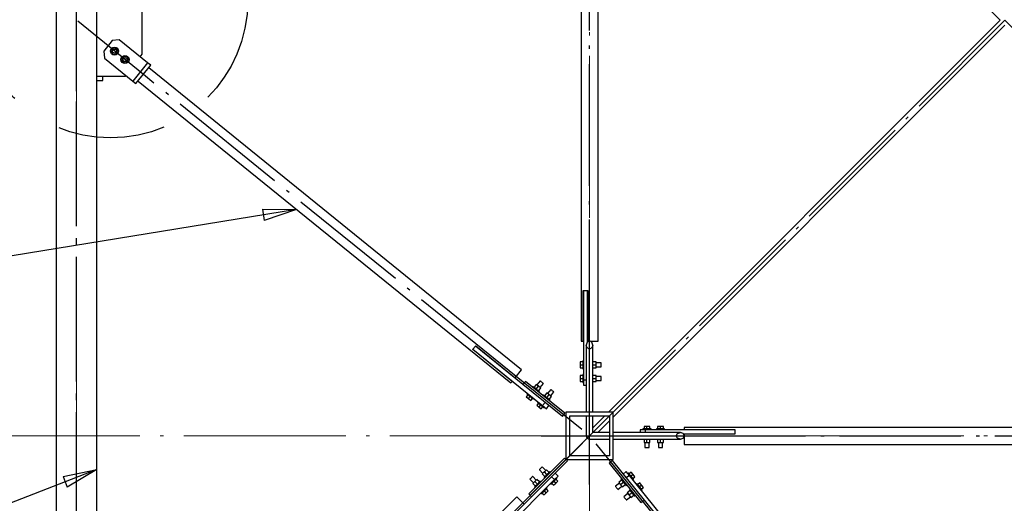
# Paper-space layout 'A0 Advance Steel' of a CAD drawing. Header units: millimetres. Extents: x 228 to 822, y 214 to 634.
# Tile 49 of 76: x 437 to 466, y 540 to 554. Entities that reach past the tile are written whole.
import ezdxf

# ---------------------------------------------------------------- set-up
doc = ezdxf.new("R2010")
doc.units = ezdxf.units.MM
doc.linetypes.add('ACAD_ISO04W100', pattern=[30, 24, -3, 0, -3])
doc.linetypes.add('HIDDEN2', pattern=[4.7625, 3.175, -1.5875])
doc.layers.get('0').update_dxf_attribs({"linetype": 'CONTINUOUS'})
for name, color, linetype in [('AS_Belki', 145, 'CONTINUOUS'), ('AS_Blachy', 30, 'CONTINUOUS'), ('AS_INS_ON', 7, 'CONTINUOUS'), ('AS_Sruby', 9, 'CONTINUOUS')]:
    doc.layers.add(name, color=color, linetype=linetype)

# ---------------------------------------------------------------- blocks, each defined once
blk = doc.blocks.new('324ewdsczxzxcz')
at = {"linetype": 'ACAD_ISO04W100', "lineweight": 5, "ltscale": 0.2}
for p, q in [((303.229, 244.968, -5394.472), (303.229, 340.131, -5394.472)), ((318.429, 244.968), (318.429, 340.131)), ((378.311, 281.218, -8093.957), (283.147, 281.218, -8093.957))]:
    blk.add_line(p, q, dxfattribs=at)

psp = doc.layouts.new('A0 Advance Steel')

# ---------------------------------------------------------------- linework, layer by layer
at = {"color": 0, "linetype": 'ByBlock', "lineweight": -2}
for p, q in [((444.479, 548.741), (445.492, 548.738)), ((444.479, 548.741), (444.532, 548.412)), ((445.492, 548.738), (444.532, 548.412)), ((438.579, 540.832), (439.571, 541.039)), ((439.571, 541.039), (438.699, 540.521)), ((438.579, 540.832), (438.699, 540.521))]:
    psp.add_line(p, q, dxfattribs=at)
at = {"color": 7}
for points in [[(445.492, 548.738), (410.095, 542.972), (395.147, 542.972)], [(439.571, 541.039), (412.126, 530.366), (395.236, 530.366)]]:
    psp.add_lwpolyline(points, dxfattribs=at)
at = {"layer": 'AS_Belki', "linetype": 'Continuous', "ltscale": 0.15}
for p, q in [((438.371, 578.736), (438.371, 529.936)), ((439.571, 529.936), (439.571, 578.736)), ((454.73, 565.936), (466.33, 554.336)), ((453.921, 563.836), (453.921, 544.836)), ((454.421, 544.836), (454.421, 563.836)), ((466.33, 554.336), (454.73, 542.736)), ((454.871, 542.595), (466.471, 554.195)), ((452.152, 543.992), (441.111, 552.927)), ((440.796, 552.538), (451.837, 543.603)), ((453.981, 546.336), (453.991, 546.336)), ((453.981, 544.836), (453.981, 546.336)), ((454.111, 546.336), (454.121, 546.336)), ((454.121, 546.336), (454.121, 544.836)), ((453.921, 544.836), (453.981, 544.836)), ((454.1, 544.812), (454.071, 544.726)), ((454.171, 544.848), (454.1, 544.812)), ((454.121, 544.836), (454.148, 544.836)), ((454.242, 544.812), (454.171, 544.848)), ((454.194, 544.836), (454.421, 544.836)), ((454.271, 544.726), (454.242, 544.812)), ((450.709, 544.593), (450.715, 544.601)), ((451.875, 543.65), (450.709, 544.593)), ((450.791, 544.695), (450.797, 544.702)), ((450.797, 544.702), (451.963, 543.759)), ((454.1, 544.639), (454.071, 544.726)), ((454.071, 544.726), (454.071, 542.736)), ((454.171, 544.603), (454.1, 544.639)), ((454.242, 544.639), (454.171, 544.603)), ((454.271, 544.726), (454.242, 544.639)), ((454.271, 542.736), (454.271, 544.726)), ((451.963, 543.759), (452.152, 543.992)), ((451.837, 543.603), (451.875, 543.65)), ((454.871, 542.736), (453.471, 542.736)), ((453.471, 542.736), (453.471, 541.336)), ((453.581, 542.626), (454.761, 542.626)), ((453.581, 541.446), (453.581, 542.626)), ((454.071, 542.626), (454.071, 542.036)), ((454.62, 542.626), (454.271, 542.278)), ((454.271, 542.136), (454.271, 542.626)), ((454.412, 542.136), (454.761, 542.485)), ((454.761, 542.626), (454.761, 541.446)), ((454.871, 541.336), (454.871, 542.736)), ((475.971, 542.286), (456.971, 542.286)), ((456.971, 542.286), (456.971, 542.226)), ((456.971, 542.226), (458.471, 542.226)), ((458.471, 542.226), (458.471, 542.216)), ((454.171, 541.936), (454.761, 541.936)), ((454.761, 542.136), (454.271, 542.136)), ((456.86, 542.136), (454.871, 542.136)), ((454.871, 541.936), (456.86, 541.936)), ((456.738, 542.036), (456.774, 542.107)), ((456.774, 541.966), (456.738, 542.036)), ((456.774, 542.107), (456.86, 542.136)), ((456.86, 541.936), (456.774, 541.966)), ((456.947, 542.107), (456.86, 542.136)), ((456.86, 541.936), (456.947, 541.966)), ((456.983, 542.036), (456.947, 542.107)), ((456.947, 541.966), (456.983, 542.036)), ((458.471, 542.086), (456.971, 542.086)), ((456.971, 542.086), (456.971, 542.059)), ((456.971, 542.013), (456.971, 541.786)), ((458.471, 542.096), (458.471, 542.086)), ((456.971, 541.786), (475.971, 541.786)), ((453.471, 541.336), (454.871, 541.336)), ((454.761, 541.446), (453.581, 541.446)), ((452.014, 540.233), (440.774, 528.993)), ((452.226, 540.021), (452.014, 540.233))]:
    psp.add_line(p, q, dxfattribs=at)
at = {"layer": 'AS_Belki', "color": 10, "linetype": 'ACAD_ISO04W100', "ltscale": 0.15}
for points in [[(438.971, 527.436), (438.971, 529.936), (438.971, 578.736), (438.971, 581.236)], [(480.539, 540.268), (478.771, 542.036), (454.171, 566.636), (452.403, 568.404)], [(452.403, 540.268), (454.171, 542.036), (478.771, 566.636), (480.539, 568.404)], [(454.171, 542.336), (454.171, 544.836), (454.171, 563.836), (454.171, 566.336)], [(453.938, 542.225), (451.994, 543.798), (440.953, 552.732), (439.01, 554.305)], [(438.971, 528.298), (438.971, 529.843), (438.971, 552.236), (438.971, 553.78)], [(454.171, 540.599), (454.171, 542.036), (454.171, 544.726), (454.171, 546.163)], [(452.733, 542.036), (454.171, 542.036), (456.86, 542.036), (458.298, 542.036)], [(454.171, 542.036), (454.171, 542.036), (454.171, 542.036), (454.171, 542.036)], [(454.471, 542.036), (456.971, 542.036), (475.971, 542.036), (478.471, 542.036)], [(439.183, 527.048), (440.951, 528.816), (452.191, 540.056), (453.959, 541.824)], [(454.36, 541.803), (455.932, 539.86), (464.867, 528.819), (466.44, 526.875)]]:
    psp.add_lwpolyline(points, dxfattribs=at)
at = {"layer": 'AS_Belki', "linetype": 'Continuous', "ltscale": 0.15, "extrusion": (-2.61493e-14, 0.57503, 0.818132)}
psp.add_arc((-454.171, -443.457, 311.687), 0.1, 0, 50.7123, dxfattribs=at)
at = {"layer": 'AS_Belki', "linetype": 'Continuous', "ltscale": 0.15, "extrusion": (0.57503, -1.83889e-14, 0.818132)}
psp.add_arc((542.036, -371.572, 261.162), 0.1, 129.2877, 180, dxfattribs=at)
at = {"layer": 'AS_Blachy', "linetype": 'Continuous', "ltscale": 0.15}
for p, q in [((440.921, 553.336), (440.921, 555.436)), ((440.03, 553.737), (439.778, 553.426)), ((440.241, 553.759), (440.03, 553.737)), ((441.08, 553.08), (440.241, 553.759)), ((439.778, 553.426), (439.8, 553.215)), ((440.86, 553.258), (440.921, 553.336)), ((439.8, 553.215), (440.64, 552.536)), ((441.08, 553.08), (440.64, 552.536)), ((440.733, 552.46), (441.173, 553.004)), ((441.173, 553.004), (441.08, 553.08)), ((439.571, 552.686), (440.421, 552.686)), ((440.421, 552.686), (440.434, 552.703)), ((440.64, 552.536), (440.733, 552.46)), ((453.991, 546.336), (454.111, 546.336)), ((453.991, 546.336), (453.991, 543.686)), ((454.111, 544.817), (454.111, 546.336)), ((450.715, 544.601), (450.791, 544.695)), ((450.715, 544.601), (452.736, 542.966)), ((452.198, 543.556), (450.791, 544.695)), ((452.273, 543.649), (452.198, 543.556)), ((453.439, 542.706), (452.273, 543.649)), ((454.071, 543.686), (453.991, 543.686)), ((453.991, 543.686), (453.991, 543.536)), ((453.364, 542.612), (452.198, 543.556)), ((453.991, 543.536), (454.071, 543.536)), ((452.736, 542.966), (452.775, 542.934)), ((452.775, 542.934), (452.851, 543.028)), ((452.775, 542.934), (452.892, 542.84)), ((452.892, 542.84), (452.967, 542.933)), ((453.364, 542.612), (453.439, 542.706)), ((455.821, 542.216), (455.671, 542.216)), ((455.671, 542.216), (455.671, 542.136)), ((458.471, 542.216), (455.821, 542.216)), ((455.821, 542.216), (455.821, 542.136)), ((458.471, 542.216), (458.471, 542.096)), ((456.952, 542.096), (458.471, 542.096)), ((453.429, 541.379), (452.368, 540.318)), ((453.513, 541.294), (453.429, 541.379)), ((453.513, 541.294), (452.453, 540.233)), ((454.84, 541.304), (454.747, 541.229)), ((454.747, 541.229), (455.691, 540.063)), ((454.84, 541.304), (455.784, 540.138)), ((453.132, 540.742), (453.047, 540.827)), ((453.096, 540.707), (453.132, 540.742)), ((453.132, 540.742), (453.238, 540.848)), ((453.238, 540.848), (453.153, 540.933)), ((455.255, 540.983), (455.161, 540.908)), ((455.349, 540.867), (455.255, 540.983)), ((455.349, 540.867), (455.256, 540.791)), ((457.016, 538.807), (455.349, 540.867)), ((451.258, 538.868), (453.096, 540.707)), ((452.453, 540.233), (451.173, 538.953)), ((452.368, 540.318), (452.453, 540.233)), ((455.691, 540.063), (455.784, 540.138)), ((455.784, 540.138), (456.923, 538.731))]:
    psp.add_line(p, q, dxfattribs=at)
at = {"layer": 'AS_INS_ON', "color": 7, "linetype": 'HIDDEN2'}
psp.add_circle((439.982, 554.918), 4.062, dxfattribs=at)
at = {"layer": 'AS_Sruby', "linetype": 'Continuous', "ltscale": 0.15}
for p, q in [((440.062, 553.518), (439.999, 553.44)), ((439.999, 553.44), (440.035, 553.346)), ((440.035, 553.346), (440.134, 553.331)), ((440.161, 553.502), (440.062, 553.518)), ((440.134, 553.331), (440.197, 553.408)), ((440.197, 553.408), (440.161, 553.502)), ((440.373, 553.266), (440.31, 553.188)), ((440.31, 553.188), (440.346, 553.095)), ((440.346, 553.095), (440.445, 553.079)), ((440.472, 553.25), (440.373, 553.266)), ((440.445, 553.079), (440.508, 553.157)), ((440.508, 553.157), (440.472, 553.25)), ((439.751, 552.654), (439.751, 552.687)), ((439.571, 552.549), (439.751, 552.549)), ((439.751, 552.609), (439.751, 552.654)), ((439.751, 552.574), (439.751, 552.609)), ((439.751, 552.553), (439.751, 552.574)), ((439.751, 552.549), (439.751, 552.553)), ((453.991, 544.256), (453.966, 544.256)), ((453.966, 544.256), (453.966, 544.254)), ((453.966, 544.254), (453.966, 544.247)), ((453.966, 544.247), (453.966, 544.236)), ((453.966, 544.236), (453.966, 544.221)), ((453.966, 544.223), (453.891, 544.223)), ((453.891, 544.223), (453.891, 544.136)), ((453.891, 544.136), (453.966, 544.136)), ((453.891, 544.136), (453.891, 544.05)), ((453.891, 544.05), (453.966, 544.05)), ((453.966, 544.221), (453.966, 544.203)), ((453.966, 544.203), (453.966, 544.182)), ((453.966, 544.182), (453.966, 544.16)), ((453.966, 544.16), (453.966, 544.136)), ((453.966, 544.136), (453.966, 544.113)), ((453.966, 544.113), (453.966, 544.09)), ((453.966, 544.09), (453.966, 544.07)), ((453.966, 544.07), (453.966, 544.051)), ((453.966, 544.051), (453.966, 544.036)), ((453.966, 544.036), (453.966, 544.025)), ((453.966, 544.025), (453.966, 544.019)), ((453.966, 544.019), (453.966, 544.016)), ((453.966, 544.016), (453.991, 544.016)), ((454.364, 544.223), (454.271, 544.223)), ((454.271, 544.136), (454.364, 544.136)), ((454.271, 544.05), (454.364, 544.05)), ((454.364, 544.136), (454.364, 544.223)), ((454.516, 544.196), (454.364, 544.196)), ((454.364, 544.05), (454.364, 544.136)), ((454.364, 544.076), (454.516, 544.076)), ((454.516, 544.192), (454.516, 544.196)), ((454.516, 544.179), (454.516, 544.192)), ((454.516, 544.159), (454.516, 544.179)), ((454.516, 544.136), (454.516, 544.159)), ((454.516, 544.113), (454.516, 544.136)), ((454.516, 544.094), (454.516, 544.113)), ((454.516, 544.081), (454.516, 544.094)), ((454.516, 544.076), (454.516, 544.081)), ((452.709, 543.663), (452.613, 543.545)), ((452.712, 543.66), (452.709, 543.663)), ((452.723, 543.652), (452.712, 543.66)), ((452.738, 543.64), (452.723, 543.652)), ((453.966, 543.823), (453.891, 543.823)), ((453.891, 543.823), (453.891, 543.736)), ((453.891, 543.736), (453.966, 543.736)), ((453.891, 543.736), (453.891, 543.65)), ((453.891, 543.65), (453.966, 543.65)), ((453.991, 543.856), (453.966, 543.856)), ((453.966, 543.856), (453.966, 543.854)), ((453.966, 543.854), (453.966, 543.847)), ((453.966, 543.847), (453.966, 543.836)), ((453.966, 543.836), (453.966, 543.821)), ((453.966, 543.821), (453.966, 543.803)), ((453.966, 543.803), (453.966, 543.782)), ((453.966, 543.782), (453.966, 543.76)), ((453.966, 543.76), (453.966, 543.736)), ((453.966, 543.736), (453.966, 543.713)), ((453.966, 543.713), (453.966, 543.69)), ((453.966, 543.69), (453.966, 543.67)), ((453.966, 543.67), (453.966, 543.651)), ((453.966, 543.651), (453.966, 543.636)), ((454.364, 543.823), (454.271, 543.823)), ((454.271, 543.736), (454.364, 543.736)), ((454.271, 543.65), (454.364, 543.65)), ((454.364, 543.736), (454.364, 543.823)), ((454.516, 543.796), (454.364, 543.796)), ((454.364, 543.65), (454.364, 543.736)), ((454.364, 543.676), (454.516, 543.676)), ((454.516, 543.792), (454.516, 543.796)), ((454.516, 543.779), (454.516, 543.792)), ((454.516, 543.759), (454.516, 543.779)), ((454.516, 543.736), (454.516, 543.759)), ((454.516, 543.713), (454.516, 543.736)), ((454.516, 543.694), (454.516, 543.713)), ((454.516, 543.681), (454.516, 543.694)), ((454.516, 543.676), (454.516, 543.681)), ((452.499, 543.499), (452.483, 543.479)), ((452.501, 543.497), (452.499, 543.499)), ((452.506, 543.493), (452.501, 543.497)), ((452.514, 543.486), (452.506, 543.493)), ((452.526, 543.477), (452.514, 543.486)), ((452.593, 543.562), (452.525, 543.478)), ((452.54, 543.465), (452.526, 543.477)), ((452.556, 543.452), (452.54, 543.465)), ((452.574, 543.438), (452.556, 543.452)), ((452.592, 543.423), (452.574, 543.438)), ((452.592, 543.423), (452.66, 543.507)), ((452.61, 543.409), (452.592, 543.423)), ((452.66, 543.507), (452.593, 543.562)), ((452.628, 543.394), (452.61, 543.409)), ((452.644, 543.381), (452.628, 543.394)), ((452.658, 543.37), (452.644, 543.381)), ((452.67, 543.361), (452.658, 543.37)), ((452.659, 543.369), (452.727, 543.453)), ((452.727, 543.453), (452.66, 543.507)), ((452.678, 543.354), (452.67, 543.361)), ((452.684, 543.349), (452.678, 543.354)), ((452.707, 543.47), (452.802, 543.588)), ((452.756, 543.625), (452.738, 543.64)), ((452.773, 543.611), (452.756, 543.625)), ((452.789, 543.599), (452.773, 543.611)), ((452.799, 543.591), (452.789, 543.599)), ((452.802, 543.588), (452.799, 543.591)), ((453.02, 543.412), (452.924, 543.293)), ((453.023, 543.409), (453.02, 543.412)), ((453.034, 543.401), (453.023, 543.409)), ((453.049, 543.388), (453.034, 543.401)), ((453.067, 543.374), (453.049, 543.388)), ((453.084, 543.359), (453.067, 543.374)), ((453.099, 543.347), (453.084, 543.359)), ((453.966, 543.636), (453.966, 543.625)), ((453.966, 543.625), (453.966, 543.619)), ((453.966, 543.619), (453.966, 543.616)), ((453.966, 543.616), (453.991, 543.616)), ((452.342, 543.252), (452.295, 543.194)), ((452.295, 543.194), (452.362, 543.14)), ((452.332, 543.293), (452.316, 543.273)), ((452.316, 543.273), (452.318, 543.272)), ((452.318, 543.272), (452.323, 543.268)), ((452.323, 543.268), (452.332, 543.261)), ((452.332, 543.261), (452.344, 543.251)), ((452.344, 543.251), (452.358, 543.24)), ((452.358, 543.24), (452.374, 543.227)), ((452.362, 543.14), (452.41, 543.198)), ((452.362, 543.14), (452.43, 543.085)), ((452.374, 543.227), (452.391, 543.213)), ((452.391, 543.213), (452.41, 543.198)), ((452.41, 543.198), (452.428, 543.183)), ((452.428, 543.183), (452.445, 543.169)), ((452.43, 543.085), (452.477, 543.143)), ((452.445, 543.169), (452.461, 543.156)), ((452.461, 543.156), (452.476, 543.145)), ((452.476, 543.145), (452.487, 543.135)), ((452.487, 543.135), (452.496, 543.128)), ((452.496, 543.128), (452.501, 543.124)), ((452.501, 543.124), (452.503, 543.122)), ((452.503, 543.122), (452.519, 543.142)), ((452.67, 543.328), (452.685, 543.348)), ((452.685, 543.348), (452.684, 543.349)), ((452.81, 543.247), (452.794, 543.228)), ((452.811, 543.246), (452.81, 543.247)), ((452.817, 543.241), (452.811, 543.246)), ((452.825, 543.234), (452.817, 543.241)), ((452.837, 543.225), (452.825, 543.234)), ((452.903, 543.31), (452.836, 543.226)), ((452.851, 543.214), (452.837, 543.225)), ((452.867, 543.201), (452.851, 543.214)), ((452.885, 543.186), (452.867, 543.201)), ((452.903, 543.172), (452.885, 543.186)), ((452.971, 543.256), (452.903, 543.31)), ((452.903, 543.172), (452.971, 543.256)), ((452.921, 543.157), (452.903, 543.172)), ((452.939, 543.143), (452.921, 543.157)), ((452.955, 543.13), (452.939, 543.143)), ((452.969, 543.118), (452.955, 543.13)), ((452.981, 543.109), (452.969, 543.118)), ((452.97, 543.117), (453.038, 543.201)), ((453.038, 543.201), (452.971, 543.256)), ((452.989, 543.102), (452.981, 543.109)), ((452.981, 543.077), (452.996, 543.096)), ((452.994, 543.098), (452.989, 543.102)), ((452.996, 543.096), (452.994, 543.098)), ((453.018, 543.218), (453.113, 543.336)), ((453.11, 543.339), (453.099, 543.347)), ((453.113, 543.336), (453.11, 543.339)), ((452.653, 543.001), (452.606, 542.943)), ((452.606, 542.943), (452.673, 542.888)), ((452.643, 543.041), (452.627, 543.022)), ((452.627, 543.022), (452.629, 543.02)), ((452.629, 543.02), (452.634, 543.016)), ((452.634, 543.016), (452.643, 543.009)), ((452.643, 543.009), (452.655, 543)), ((452.655, 543), (452.669, 542.988)), ((452.669, 542.988), (452.685, 542.975)), ((452.673, 542.888), (452.721, 542.946)), ((452.673, 542.888), (452.741, 542.833)), ((452.685, 542.975), (452.702, 542.961)), ((452.702, 542.961), (452.721, 542.946)), ((452.721, 542.946), (452.739, 542.932)), ((452.739, 542.932), (452.756, 542.917)), ((452.741, 542.833), (452.788, 542.892)), ((452.756, 542.917), (452.772, 542.904)), ((452.772, 542.904), (452.786, 542.893)), ((452.786, 542.893), (452.798, 542.884)), ((452.798, 542.884), (452.807, 542.877)), ((452.807, 542.877), (452.812, 542.872)), ((452.812, 542.872), (452.814, 542.871)), ((452.814, 542.871), (452.83, 542.89)), ((455.753, 542.241), (455.751, 542.241)), ((455.751, 542.241), (455.751, 542.216)), ((455.76, 542.241), (455.753, 542.241)), ((455.771, 542.241), (455.76, 542.241)), ((455.786, 542.241), (455.771, 542.241)), ((455.871, 542.316), (455.784, 542.316)), ((455.784, 542.316), (455.784, 542.241)), ((455.804, 542.241), (455.786, 542.241)), ((455.825, 542.241), (455.804, 542.241)), ((455.848, 542.241), (455.825, 542.241)), ((455.871, 542.241), (455.848, 542.241)), ((455.958, 542.316), (455.871, 542.316)), ((455.871, 542.241), (455.871, 542.316)), ((455.894, 542.241), (455.871, 542.241)), ((455.917, 542.241), (455.894, 542.241)), ((455.938, 542.241), (455.917, 542.241)), ((455.956, 542.241), (455.938, 542.241)), ((455.971, 542.241), (455.956, 542.241)), ((455.958, 542.241), (455.958, 542.316)), ((455.982, 542.241), (455.971, 542.241)), ((455.989, 542.241), (455.982, 542.241)), ((455.991, 542.241), (455.989, 542.241)), ((455.991, 542.216), (455.991, 542.241)), ((456.153, 542.241), (456.151, 542.241)), ((456.151, 542.241), (456.151, 542.216)), ((456.16, 542.241), (456.153, 542.241)), ((456.171, 542.241), (456.16, 542.241)), ((456.186, 542.241), (456.171, 542.241)), ((456.271, 542.316), (456.184, 542.316)), ((456.184, 542.316), (456.184, 542.241)), ((456.204, 542.241), (456.186, 542.241)), ((456.225, 542.241), (456.204, 542.241)), ((456.248, 542.241), (456.225, 542.241)), ((456.271, 542.241), (456.248, 542.241)), ((456.358, 542.316), (456.271, 542.316)), ((456.271, 542.241), (456.271, 542.316)), ((456.294, 542.241), (456.271, 542.241)), ((456.317, 542.241), (456.294, 542.241)), ((456.338, 542.241), (456.317, 542.241)), ((456.356, 542.241), (456.338, 542.241)), ((456.371, 542.241), (456.356, 542.241)), ((456.358, 542.241), (456.358, 542.316)), ((456.382, 542.241), (456.371, 542.241)), ((456.389, 542.241), (456.382, 542.241)), ((456.391, 542.241), (456.389, 542.241)), ((456.391, 542.216), (456.391, 542.241)), ((455.784, 541.936), (455.784, 541.843)), ((455.871, 541.843), (455.871, 541.936)), ((455.958, 541.843), (455.958, 541.936)), ((456.184, 541.936), (456.184, 541.843)), ((456.271, 541.843), (456.271, 541.936)), ((456.358, 541.843), (456.358, 541.936)), ((455.784, 541.843), (455.871, 541.843)), ((455.811, 541.843), (455.811, 541.691)), ((455.811, 541.691), (455.816, 541.691)), ((455.816, 541.691), (455.829, 541.691)), ((455.829, 541.691), (455.848, 541.691)), ((455.848, 541.691), (455.871, 541.691)), ((455.871, 541.843), (455.958, 541.843)), ((455.871, 541.691), (455.894, 541.691)), ((455.894, 541.691), (455.913, 541.691)), ((455.913, 541.691), (455.926, 541.691)), ((455.926, 541.691), (455.931, 541.691)), ((455.931, 541.691), (455.931, 541.843)), ((456.184, 541.843), (456.271, 541.843)), ((456.211, 541.843), (456.211, 541.691)), ((456.211, 541.691), (456.216, 541.691)), ((456.216, 541.691), (456.229, 541.691)), ((456.229, 541.691), (456.248, 541.691)), ((456.248, 541.691), (456.271, 541.691)), ((456.271, 541.843), (456.358, 541.843)), ((456.271, 541.691), (456.294, 541.691)), ((456.294, 541.691), (456.313, 541.691)), ((456.313, 541.691), (456.326, 541.691)), ((456.326, 541.691), (456.331, 541.691)), ((456.331, 541.691), (456.331, 541.843)), ((452.686, 541.039), (452.683, 541.036)), ((452.683, 541.036), (452.79, 540.928)), ((452.695, 541.048), (452.686, 541.039)), ((452.709, 541.062), (452.695, 541.048)), ((452.725, 541.078), (452.709, 541.062)), ((452.741, 541.094), (452.725, 541.078)), ((452.755, 541.108), (452.741, 541.094)), ((452.764, 541.117), (452.755, 541.108)), ((452.767, 541.121), (452.764, 541.117)), ((452.875, 541.013), (452.767, 541.121)), ((452.894, 541.032), (452.832, 540.971)), ((452.97, 540.956), (452.894, 541.032)), ((452.403, 540.756), (452.4, 540.753)), ((452.4, 540.753), (452.507, 540.645)), ((452.412, 540.765), (452.403, 540.756)), ((452.426, 540.779), (452.412, 540.765)), ((452.442, 540.795), (452.426, 540.779)), ((452.458, 540.812), (452.442, 540.795)), ((452.472, 540.825), (452.458, 540.812)), ((452.481, 540.834), (452.472, 540.825)), ((452.485, 540.838), (452.481, 540.834)), ((452.592, 540.73), (452.485, 540.838)), ((452.611, 540.749), (452.55, 540.688)), ((452.687, 540.673), (452.611, 540.749)), ((452.832, 540.971), (452.771, 540.909)), ((452.771, 540.909), (452.847, 540.833)), ((452.826, 540.811), (452.824, 540.809)), ((452.824, 540.809), (452.842, 540.792)), ((452.83, 540.816), (452.826, 540.811)), ((452.838, 540.824), (452.83, 540.816)), ((452.909, 540.894), (452.832, 540.971)), ((452.849, 540.834), (452.838, 540.824)), ((452.862, 540.847), (452.849, 540.834)), ((452.876, 540.862), (452.862, 540.847)), ((452.892, 540.878), (452.876, 540.862)), ((452.909, 540.894), (452.892, 540.878)), ((452.925, 540.911), (452.909, 540.894)), ((452.941, 540.927), (452.925, 540.911)), ((452.956, 540.941), (452.941, 540.927)), ((452.969, 540.954), (452.956, 540.941)), ((452.979, 540.965), (452.969, 540.954)), ((452.987, 540.973), (452.979, 540.965)), ((452.992, 540.978), (452.987, 540.973)), ((452.994, 540.979), (452.992, 540.978)), ((453.011, 540.961), (452.994, 540.979)), ((453.146, 540.722), (453.161, 540.736)), ((453.161, 540.736), (453.174, 540.749)), ((453.174, 540.749), (453.184, 540.76)), ((453.228, 540.698), (453.175, 540.751)), ((453.199, 540.774), (453.181, 540.792)), ((453.184, 540.76), (453.192, 540.768)), ((453.192, 540.768), (453.197, 540.772)), ((453.197, 540.772), (453.199, 540.774)), ((455.12, 540.729), (455.036, 540.661)), ((455.118, 540.77), (455.099, 540.755)), ((455.099, 540.755), (455.1, 540.753)), ((455.1, 540.753), (455.105, 540.747)), ((455.105, 540.747), (455.112, 540.739)), ((455.112, 540.739), (455.121, 540.727)), ((455.121, 540.727), (455.132, 540.713)), ((455.324, 540.937), (455.305, 540.921)), ((455.326, 540.935), (455.324, 540.937)), ((455.33, 540.93), (455.326, 540.935)), ((455.337, 540.921), (455.33, 540.93)), ((455.346, 540.91), (455.337, 540.921)), ((455.403, 540.958), (455.345, 540.911)), ((455.358, 540.896), (455.346, 540.91)), ((455.371, 540.879), (455.358, 540.896)), ((455.385, 540.862), (455.371, 540.879)), ((455.4, 540.844), (455.385, 540.862)), ((455.458, 540.891), (455.4, 540.844)), ((455.414, 540.825), (455.4, 540.844)), ((455.458, 540.891), (455.403, 540.958)), ((455.429, 540.808), (455.414, 540.825)), ((455.442, 540.792), (455.429, 540.808)), ((455.453, 540.778), (455.442, 540.792)), ((455.463, 540.766), (455.453, 540.778)), ((455.454, 540.776), (455.513, 540.823)), ((455.456, 540.735), (455.475, 540.75)), ((455.513, 540.823), (455.458, 540.891)), ((455.469, 540.758), (455.463, 540.766)), ((455.474, 540.752), (455.469, 540.758)), ((455.475, 540.75), (455.474, 540.752)), ((452.55, 540.688), (452.488, 540.626)), ((452.488, 540.626), (452.565, 540.55)), ((452.543, 540.528), (452.541, 540.527)), ((452.541, 540.527), (452.559, 540.509)), ((452.548, 540.533), (452.543, 540.528)), ((452.555, 540.541), (452.548, 540.533)), ((452.626, 540.611), (452.55, 540.688)), ((452.566, 540.551), (452.555, 540.541)), ((452.579, 540.564), (452.566, 540.551)), ((452.594, 540.579), (452.579, 540.564)), ((452.609, 540.595), (452.594, 540.579)), ((452.626, 540.611), (452.609, 540.595)), ((452.643, 540.628), (452.626, 540.611)), ((452.658, 540.644), (452.643, 540.628)), ((452.673, 540.659), (452.658, 540.644)), ((452.686, 540.671), (452.673, 540.659)), ((452.697, 540.682), (452.686, 540.671)), ((452.704, 540.69), (452.697, 540.682)), ((452.709, 540.695), (452.704, 540.69)), ((452.711, 540.696), (452.709, 540.695)), ((452.729, 540.679), (452.711, 540.696)), ((452.848, 540.423), (452.864, 540.439)), ((452.864, 540.439), (452.878, 540.454)), ((452.878, 540.454), (452.891, 540.466)), ((452.891, 540.466), (452.902, 540.477)), ((452.945, 540.415), (452.892, 540.468)), ((452.916, 540.491), (452.898, 540.509)), ((452.902, 540.477), (452.909, 540.485)), ((452.909, 540.485), (452.914, 540.49)), ((452.914, 540.49), (452.916, 540.491)), ((453.011, 540.622), (453.029, 540.604)), ((453.029, 540.604), (453.031, 540.606)), ((453.031, 540.606), (453.035, 540.611)), ((453.035, 540.611), (453.043, 540.619)), ((453.043, 540.619), (453.054, 540.629)), ((453.053, 540.628), (453.106, 540.575)), ((453.054, 540.629), (453.067, 540.642)), ((453.067, 540.642), (453.081, 540.657)), ((453.081, 540.657), (453.097, 540.673)), ((453.097, 540.673), (453.114, 540.689)), ((453.106, 540.575), (453.167, 540.636)), ((453.114, 540.689), (453.13, 540.706)), ((453.167, 540.636), (453.114, 540.689)), ((453.13, 540.706), (453.146, 540.722)), ((453.167, 540.636), (453.228, 540.698)), ((455.053, 540.64), (454.934, 540.544)), ((454.934, 540.544), (454.937, 540.541)), ((454.937, 540.541), (454.946, 540.531)), ((454.946, 540.531), (454.958, 540.516)), ((454.958, 540.516), (454.972, 540.498)), ((454.972, 540.498), (454.987, 540.48)), ((454.987, 540.48), (454.999, 540.465)), ((454.999, 540.465), (455.007, 540.455)), ((455.007, 540.455), (455.01, 540.451)), ((455.01, 540.451), (455.128, 540.547)), ((455.036, 540.661), (455.09, 540.593)), ((455.174, 540.661), (455.09, 540.593)), ((455.09, 540.593), (455.145, 540.526)), ((455.132, 540.713), (455.145, 540.697)), ((455.145, 540.697), (455.16, 540.679)), ((455.145, 540.526), (455.229, 540.594)), ((455.16, 540.679), (455.174, 540.661)), ((455.174, 540.661), (455.189, 540.643)), ((455.189, 540.643), (455.203, 540.626)), ((455.203, 540.626), (455.216, 540.609)), ((455.216, 540.609), (455.228, 540.595)), ((455.228, 540.595), (455.237, 540.584)), ((455.237, 540.584), (455.244, 540.575)), ((455.244, 540.575), (455.248, 540.57)), ((455.248, 540.57), (455.25, 540.568)), ((455.25, 540.568), (455.269, 540.584)), ((455.37, 540.459), (455.35, 540.444)), ((455.35, 540.444), (455.352, 540.442)), ((455.352, 540.442), (455.356, 540.437)), ((455.356, 540.437), (455.363, 540.428)), ((455.576, 540.626), (455.556, 540.61)), ((455.577, 540.624), (455.576, 540.626)), ((455.582, 540.619), (455.577, 540.624)), ((455.589, 540.61), (455.582, 540.619)), ((455.598, 540.599), (455.589, 540.61)), ((455.655, 540.647), (455.597, 540.6)), ((455.609, 540.585), (455.598, 540.599)), ((455.622, 540.568), (455.609, 540.585)), ((455.637, 540.551), (455.622, 540.568)), ((455.651, 540.533), (455.637, 540.551)), ((455.71, 540.58), (455.651, 540.533)), ((455.666, 540.515), (455.651, 540.533)), ((455.71, 540.58), (455.655, 540.647)), ((455.68, 540.497), (455.666, 540.515)), ((455.693, 540.481), (455.68, 540.497)), ((455.705, 540.467), (455.693, 540.481)), ((455.714, 540.455), (455.705, 540.467)), ((455.706, 540.465), (455.764, 540.513)), ((455.707, 540.424), (455.727, 540.439)), ((455.764, 540.513), (455.71, 540.58)), ((455.721, 540.447), (455.714, 540.455)), ((455.725, 540.441), (455.721, 540.447)), ((455.727, 540.439), (455.725, 540.441)), ((452.729, 540.339), (452.746, 540.322)), ((452.746, 540.322), (452.748, 540.323)), ((452.748, 540.323), (452.753, 540.328)), ((452.753, 540.328), (452.76, 540.336)), ((452.76, 540.336), (452.771, 540.346)), ((452.77, 540.345), (452.823, 540.292)), ((452.771, 540.346), (452.784, 540.359)), ((452.784, 540.359), (452.799, 540.374)), ((452.799, 540.374), (452.814, 540.39)), ((452.814, 540.39), (452.831, 540.406)), ((452.823, 540.292), (452.884, 540.353)), ((452.831, 540.406), (452.848, 540.423)), ((452.884, 540.353), (452.831, 540.406)), ((452.884, 540.353), (452.945, 540.415)), ((455.304, 540.329), (455.186, 540.233)), ((455.186, 540.233), (455.189, 540.23)), ((455.189, 540.23), (455.197, 540.22)), ((455.197, 540.22), (455.209, 540.205)), ((455.209, 540.205), (455.224, 540.187)), ((455.224, 540.187), (455.238, 540.169)), ((455.238, 540.169), (455.251, 540.154)), ((455.251, 540.154), (455.259, 540.144)), ((455.259, 540.144), (455.262, 540.14)), ((455.262, 540.14), (455.38, 540.236)), ((455.371, 540.418), (455.287, 540.35)), ((455.287, 540.35), (455.342, 540.282)), ((455.426, 540.35), (455.342, 540.282)), ((455.342, 540.282), (455.397, 540.215)), ((455.363, 540.428), (455.373, 540.416)), ((455.373, 540.416), (455.384, 540.402)), ((455.384, 540.402), (455.397, 540.386)), ((455.397, 540.386), (455.411, 540.369)), ((455.397, 540.215), (455.48, 540.283)), ((455.411, 540.369), (455.426, 540.35)), ((455.426, 540.35), (455.441, 540.332)), ((455.441, 540.332), (455.455, 540.315)), ((455.455, 540.315), (455.468, 540.298)), ((455.468, 540.298), (455.479, 540.284)), ((455.479, 540.284), (455.489, 540.273)), ((455.489, 540.273), (455.496, 540.264)), ((455.496, 540.264), (455.5, 540.259)), ((455.5, 540.259), (455.501, 540.257)), ((455.501, 540.257), (455.521, 540.273))]:
    psp.add_line(p, q, dxfattribs=at)
for centre, radius in [((440.098, 553.424), 0.12), ((440.098, 553.424), 0.06), ((440.409, 553.173), 0.12), ((440.409, 553.173), 0.06)]:
    psp.add_circle(centre, radius, dxfattribs=at)

# ---------------------------------------------------------------- block references
psp.add_blockref('324ewdsczxzxcz', (135.742, 260.818, 11575.937))

doc.saveas('drawing.dxf')
